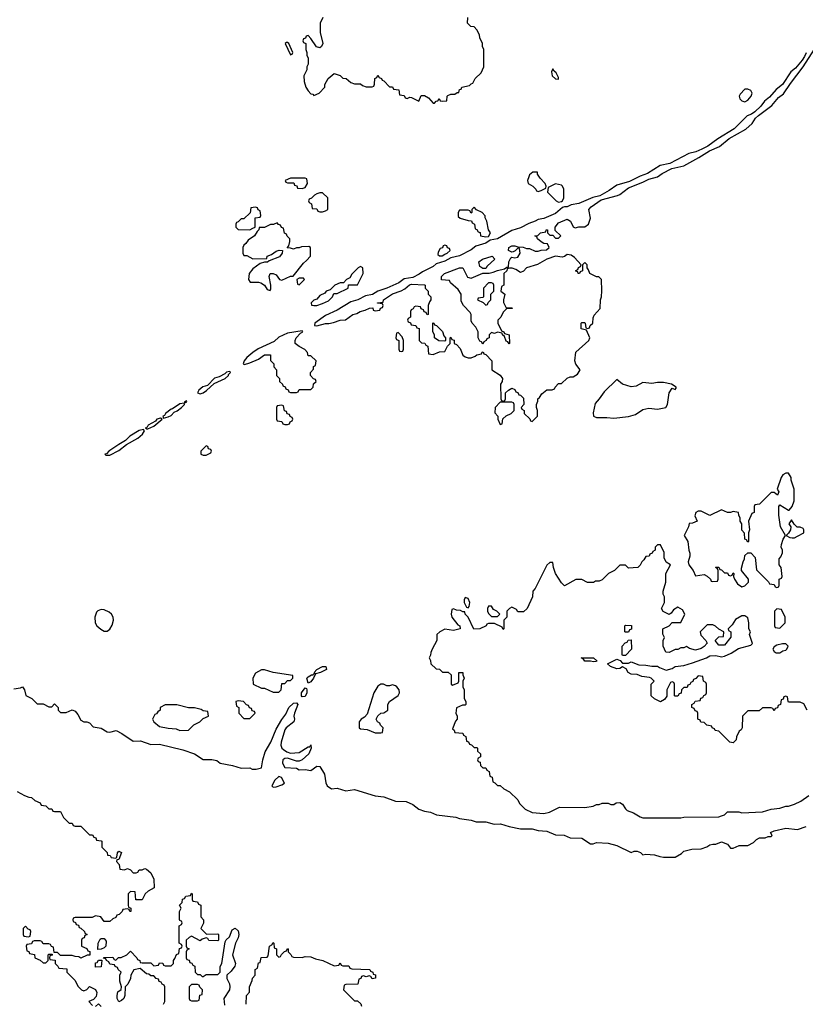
# Model space of a CAD drawing. Header units: inches. Extents: x 2735672 to 2903319, y 894031 to 1029782.
# Tile 68 of 167: x 2800430 to 2805825, y 1002210 to 1008975. Entities that reach past the tile are written whole.
import ezdxf

# ---------------------------------------------------------------- set-up
doc = ezdxf.new("R2010")
doc.units = ezdxf.units.IN
doc.header["$MEASUREMENT"] = 0
doc.layers.add('C8000', color=7, linetype='Continuous')

msp = doc.modelspace()

# ---------------------------------------------------------------- linework, layer by layer
at = {"layer": 'C8000', "color": 4}
for points, elevation in [([(2802512, 1008990), (2802494, 1008950), (2802494, 1008886), (2802511, 1008811), (2802502, 1008790), (2802490, 1008782), (2802468.9, 1008788.9), (2802430, 1008846), (2802410, 1008866), (2802398, 1008862), (2802392.7, 1008847.3), (2802378, 1008842), (2802374, 1008830), (2802378, 1008818), (2802394, 1008810), (2802394, 1008770), (2802402, 1008750), (2802402, 1008730), (2802412, 1008710), (2802411.3, 1008670), (2802402, 1008650), (2802402, 1008630), (2802382, 1008590), (2802382.8, 1008550), (2802394.8, 1008510), (2802410, 1008484.7), (2802430, 1008464.7), (2802442, 1008462), (2802450, 1008454), (2802486, 1008470), (2802526, 1008510), (2802526, 1008530), (2802548, 1008570), (2802590, 1008604.7), (2802631, 1008591), (2802650, 1008572), (2802671.6, 1008571.6), (2802703.6, 1008543.6), (2802730, 1008534), (2802770, 1008534), (2802783.6, 1008523.6), (2802810, 1008514), (2802850, 1008514), (2802862, 1008518), (2802867.3, 1008532.7), (2802868.4, 1008571.6), (2802882, 1008578), (2802890, 1008594), (2802898, 1008578), (2802914, 1008570), (2802918, 1008558), (2802930, 1008554), (2802970, 1008514), (2802990, 1008514), (2802998, 1008498), (2803032.7, 1008492.7), (2803038, 1008458), (2803070, 1008454), (2803078, 1008438), (2803090, 1008434), (2803110, 1008442), (2803119.6, 1008439.6), (2803170, 1008414), (2803187.3, 1008452.7), (2803210, 1008454), (2803236.9, 1008436.9), (2803270, 1008402), (2803278, 1008402), (2803290, 1008414), (2803302, 1008418), (2803310, 1008434), (2803318, 1008418), (2803330, 1008414), (2803362, 1008418), (2803366, 1008450), (2803370, 1008454), (2803390, 1008462), (2803418, 1008462), (2803434, 1008474), (2803446, 1008474), (2803450, 1008494), (2803462, 1008498), (2803466, 1008510), (2803518, 1008522), (2803530, 1008534), (2803542, 1008538), (2803558, 1008570), (2803598, 1008610), (2803618, 1008650), (2803618, 1008770), (2803608, 1008790), (2803608, 1008810), (2803588.9, 1008848.9), (2803588, 1008870), (2803570, 1008906), (2803550, 1008926), (2803528.4, 1008928.4), (2803506, 1008950), (2803508, 1008990)], 16), ([(2805830, 1008746.6), (2805819.4, 1008720.6), (2805803.2, 1008696.8), (2805758.4, 1008641.6), (2805724.6, 1008615.4), (2805668.5, 1008530), (2805624.6, 1008495.4), (2805578.8, 1008441.2), (2805544.5, 1008415.6), (2805519.1, 1008380.9), (2805479.1, 1008340.9), (2805455.1, 1008324.9), (2805426.2, 1008313.8), (2805335.5, 1008224.5), (2805223.2, 1008156.8), (2805154.9, 1008105.1), (2805114.9, 1008085.1), (2805072.5, 1008067.5), (2805025.3, 1008054.7), (2804893.5, 1007986.5), (2804827.1, 1007972.9), (2804741.4, 1007918.6), (2804690, 1007899.7), (2804618.2, 1007861.8), (2804530, 1007838.4), (2804478.7, 1007801.3), (2804414.6, 1007765.4), (2804365.8, 1007754.1), (2804270, 1007711.6), (2804218, 1007702), (2804190, 1007689.4), (2804170, 1007689.3), (2804156.3, 1007683.7), (2804110, 1007642.9), (2804030.3, 1007609.7), (2803990, 1007602), (2803970, 1007589.4), (2803925.2, 1007574.8), (2803870, 1007545.1), (2803810, 1007526.6), (2803710.3, 1007469.7), (2803659.8, 1007460.2), (2803630, 1007439.5), (2803562.4, 1007417.6), (2803530, 1007394.5), (2803450, 1007352), (2803390, 1007339.3), (2803350, 1007316), (2803290, 1007297.2), (2803270, 1007279.3), (2803196.7, 1007243.3), (2803174, 1007226), (2803130, 1007203.7), (2803070, 1007194), (2803033.8, 1007166.2), (2802950.5, 1007129.5), (2802890, 1007109.3), (2802853, 1007087), (2802803.5, 1007076.5), (2802751.3, 1007050), (2802704.1, 1007035.9), (2802610, 1006979.3), (2802530, 1006942.7), (2802456, 1006890), (2802454, 1006874), (2802471.3, 1006871.3), (2802530, 1006887.3), (2802552.9, 1006887.1), (2802585.6, 1006894.4), (2802630, 1006911.3), (2802667.3, 1006912.7), (2802718, 1006950), (2802744.7, 1006955.3), (2802768, 1006970), (2802802, 1006978), (2802832.7, 1006992.7), (2802854, 1006994), (2802858, 1006978), (2802870, 1006974), (2802902, 1006978), (2802907.3, 1006992.7), (2802922, 1006998), (2802926, 1007010), (2802922, 1007022), (2802886, 1007026), (2802886, 1007030), (2802926, 1007034), (2802928, 1007050), (2802989.5, 1007090.5), (2803050, 1007110.8), (2803075.1, 1007124.9), (2803107, 1007153), (2803121.5, 1007158.5), (2803210, 1007154), (2803214, 1007150), (2803214, 1007130), (2803234, 1007110), (2803234, 1007090), (2803254, 1007070), (2803254, 1007050), (2803243.6, 1007036.4), (2803234, 1007010), (2803234, 1006950), (2803227.3, 1006947.3), (2803222, 1006962), (2803207.3, 1006967.3), (2803202, 1006982), (2803187.3, 1006987.3), (2803182, 1007002), (2803150, 1007006), (2803138, 1007002), (2803132.7, 1006987.3), (2803118, 1006982), (2803114, 1006970), (2803114, 1006930), (2803098, 1006922), (2803094, 1006910), (2803098, 1006898), (2803112.7, 1006892.7), (2803118, 1006878), (2803150, 1006874), (2803158, 1006858), (2803172.7, 1006852.7), (2803174, 1006770), (2803190, 1006754), (2803212.7, 1006752.7), (2803218, 1006738), (2803232.7, 1006732.7), (2803238, 1006678), (2803270, 1006674), (2803312.7, 1006692.7), (2803350, 1006694), (2803367.3, 1006732.7), (2803386, 1006750), (2803386, 1006790), (2803390, 1006794), (2803398, 1006778), (2803412.7, 1006772.7), (2803414, 1006750), (2803430, 1006742), (2803455.3, 1006715.3), (2803472, 1006670), (2803490, 1006658), (2803510, 1006651.3), (2803530, 1006651.3), (2803558, 1006662), (2803570, 1006672), (2803602, 1006678), (2803606, 1006690), (2803612.7, 1006692.7), (2803618, 1006678), (2803630, 1006674), (2803672, 1006630), (2803672, 1006570), (2803730, 1006531.3), (2803744.7, 1006510), (2803742, 1006490), (2803732, 1006470), (2803734, 1006370), (2803738, 1006358), (2803750, 1006354), (2803762, 1006358), (2803766, 1006370), (2803766, 1006410), (2803786, 1006430), (2803810, 1006442), (2803830, 1006434), (2803838, 1006418), (2803850, 1006414), (2803858, 1006398), (2803870, 1006394), (2803890, 1006374), (2803892, 1006330), (2803874, 1006310), (2803878, 1006298), (2803894, 1006290), (2803894, 1006270), (2803932.7, 1006232.7), (2803938, 1006218), (2803950, 1006214), (2803986, 1006250), (2803986, 1006290), (2803978, 1006310), (2803978, 1006330), (2803987.3, 1006352.7), (2803988, 1006370), (2804000.4, 1006379.6), (2804016.4, 1006403.6), (2804050, 1006432), (2804087.3, 1006432.7), (2804102, 1006438), (2804106, 1006450), (2804130, 1006474), (2804150, 1006474), (2804188.4, 1006511.6), (2804210, 1006522), (2804230, 1006522), (2804250, 1006532), (2804260.4, 1006539.6), (2804276.4, 1006563.6), (2804278, 1006570), (2804249, 1006609), (2804242, 1006630), (2804248, 1006690), (2804338, 1006770), (2804346, 1006790), (2804322, 1006842), (2804286, 1006850), (2804286, 1006890), (2804290, 1006894), (2804310, 1006894), (2804314, 1006890), (2804318, 1006858), (2804330, 1006854), (2804342, 1006858), (2804347.3, 1006872.7), (2804366, 1006890), (2804367.3, 1006927.3), (2804374.6, 1006945.4), (2804415.3, 1006990), (2804418, 1007050), (2804426, 1007070), (2804428.4, 1007111.6), (2804426, 1007190), (2804407.3, 1007207.3), (2804390, 1007208), (2804346, 1007230), (2804336.4, 1007256.4), (2804326, 1007270), (2804326, 1007290), (2804310, 1007306), (2804294, 1007290), (2804294, 1007250), (2804278, 1007242), (2804274, 1007230), (2804266, 1007230), (2804262, 1007242), (2804250, 1007246), (2804248.4, 1007251.6), (2804262, 1007258), (2804267.3, 1007272.7), (2804282, 1007278), (2804286, 1007290), (2804240.4, 1007340.4), (2804216.4, 1007356.4), (2804190, 1007362), (2804171.3, 1007348.7), (2804156, 1007344), (2804110, 1007349), (2804050.9, 1007329.1), (2803986.4, 1007293.6), (2803911.1, 1007268.9), (2803890, 1007246), (2803870, 1007238), (2803838, 1007258), (2803812.7, 1007267.3), (2803792.7, 1007267.3), (2803778, 1007262), (2803774, 1007250), (2803754, 1007230), (2803754, 1007150), (2803738, 1007142), (2803734, 1007110), (2803762, 1007090), (2803751.3, 1007050), (2803751.6, 1007031.6), (2803770, 1006994), (2803810, 1006994), (2803814, 1006990), (2803772.7, 1006987.3), (2803750, 1006966), (2803734, 1006930), (2803714, 1006910), (2803714, 1006890), (2803738, 1006838), (2803754, 1006830), (2803758, 1006818), (2803792, 1006810), (2803794, 1006750), (2803790, 1006748), (2803782, 1006762), (2803770, 1006766), (2803758, 1006798), (2803746, 1006810), (2803742, 1006822), (2803710, 1006828), (2803690, 1006818), (2803670, 1006826), (2803654, 1006810), (2803654, 1006790), (2803638, 1006782), (2803634, 1006770), (2803618, 1006762), (2803610, 1006746), (2803602, 1006762), (2803590, 1006766), (2803578, 1006790), (2803578, 1006830), (2803563.1, 1006863.1), (2803538, 1006890), (2803530, 1006906), (2803529.2, 1006949.2), (2803524, 1006964), (2803478, 1007010), (2803460.4, 1007040.4), (2803462, 1007090), (2803440.2, 1007120.2), (2803387.3, 1007167.3), (2803382, 1007182), (2803327.3, 1007187.3), (2803326, 1007210), (2803348, 1007230), (2803450, 1007270.8), (2803472, 1007270), (2803505.4, 1007205.4), (2803530, 1007198), (2803610, 1007234), (2803654, 1007234), (2803680.4, 1007239.6), (2803710, 1007252), (2803758, 1007262), (2803774, 1007274), (2803786, 1007274), (2803788, 1007310), (2803802, 1007338), (2803810, 1007342), (2803830, 1007338), (2803850, 1007342), (2803866, 1007370), (2803862, 1007402), (2803850, 1007406), (2803832.7, 1007387.3), (2803819.6, 1007380.4), (2803810, 1007378), (2803790, 1007386), (2803786, 1007390), (2803788, 1007410), (2803810, 1007422), (2803830, 1007422), (2803850, 1007414), (2803887.3, 1007412.7), (2803910, 1007402), (2803930, 1007402), (2803970, 1007384.7), (2803990, 1007384.7), (2804010, 1007392), (2804047.3, 1007392.7), (2804066, 1007410), (2804055.3, 1007435.3), (2804030, 1007438), (2804010, 1007448), (2803986, 1007470), (2803982, 1007482), (2803968, 1007490), (2803988, 1007492), (2804006, 1007510), (2804042, 1007518), (2804046, 1007530), (2804051.1, 1007531.1), (2804054, 1007530), (2804054, 1007510), (2804070, 1007494), (2804090, 1007494), (2804110, 1007474), (2804130, 1007474), (2804146, 1007490), (2804107.3, 1007527.3), (2804106, 1007550), (2804130, 1007578.8), (2804190, 1007604.7), (2804212, 1007590), (2804231.6, 1007551.6), (2804244.7, 1007544.7), (2804270, 1007551.3), (2804310, 1007551.3), (2804335.3, 1007570), (2804349, 1007610), (2804339, 1007670), (2804355.3, 1007690), (2804423.6, 1007736.4), (2804534, 1007766), (2804550, 1007773), (2804610, 1007818.4), (2804710, 1007857.6), (2804750, 1007879.5), (2804810, 1007894), (2804842.7, 1007917.3), (2804908.4, 1007951.6), (2804990, 1007970.3), (2805093.3, 1008026.7), (2805166.2, 1008073.8), (2805235.8, 1008104.2), (2805301.1, 1008158.9), (2805416.6, 1008223.4), (2805458.7, 1008261.3), (2805483, 1008297), (2805503.1, 1008316.9), (2805594, 1008386), (2805640.9, 1008439.1), (2805674.3, 1008465.7), (2805722.8, 1008537.2), (2805810, 1008650.6), (2805950, 1008868)], 16), ([(2805838, 1004230), (2805814.6, 1004274.6), (2805790, 1004286), (2805710, 1004286), (2805706, 1004290), (2805702, 1004322), (2805690, 1004326), (2805678, 1004322), (2805672.7, 1004307.3), (2805658, 1004302), (2805654, 1004270), (2805638, 1004262), (2805632.7, 1004247.3), (2805618, 1004242), (2805610, 1004226), (2805602, 1004242), (2805590, 1004246), (2805530, 1004246), (2805507.3, 1004227.3), (2805430, 1004226), (2805394, 1004190), (2805392, 1004110), (2805383.6, 1004096.4), (2805370, 1004086), (2805352.7, 1004047.3), (2805350, 1004026), (2805330, 1004006), (2805306, 1004010), (2805230, 1004086), (2805206, 1004090), (2805202, 1004102), (2805186, 1004110), (2805182, 1004122), (2805148.4, 1004128.4), (2805130, 1004146), (2805107.3, 1004147.3), (2805102, 1004162), (2805086, 1004170), (2805086, 1004210), (2805082, 1004222), (2805067.3, 1004227.3), (2805062, 1004242), (2805046, 1004250), (2805046, 1004270), (2805062, 1004278), (2805067.3, 1004292.7), (2805102, 1004298), (2805107.3, 1004312.7), (2805122, 1004318), (2805127.3, 1004332.7), (2805142, 1004338), (2805146, 1004350), (2805146, 1004410), (2805142, 1004422), (2805126, 1004430), (2805122, 1004462), (2805090, 1004466), (2805072.7, 1004447.3), (2805058, 1004442), (2805052.7, 1004427.3), (2805038, 1004422), (2805032.7, 1004407.3), (2805018, 1004402), (2805012.7, 1004387.3), (2804990, 1004386), (2804974, 1004370), (2804972.7, 1004347.3), (2804958, 1004342), (2804950, 1004326), (2804930, 1004326), (2804926, 1004330), (2804926, 1004410), (2804922, 1004422), (2804910, 1004426), (2804898, 1004422), (2804874, 1004370), (2804872.7, 1004327.3), (2804856.9, 1004303.1), (2804830, 1004288), (2804790, 1004308), (2804766, 1004330), (2804766, 1004410), (2804786, 1004430), (2804766, 1004450), (2804755.3, 1004455.3), (2804703.1, 1004463.1), (2804670, 1004475.3), (2804630, 1004479), (2804608, 1004490), (2804594, 1004514), (2804570, 1004528), (2804550, 1004518), (2804530, 1004515.3), (2804486, 1004530), (2804466, 1004550), (2804530, 1004582), (2804552.7, 1004572.7), (2804570, 1004554), (2804610, 1004554), (2804630, 1004562), (2804682, 1004542), (2804730, 1004541), (2804770, 1004532), (2804810, 1004534), (2804823.6, 1004523.6), (2804870, 1004504.7), (2804910, 1004518), (2804930, 1004531.3), (2804990, 1004538), (2805050, 1004556), (2805146, 1004590), (2805170, 1004604.7), (2805210, 1004606), (2805250, 1004598), (2805270, 1004601), (2805316.5, 1004623.5), (2805365.6, 1004654.4), (2805450, 1004678), (2805462, 1004690), (2805442, 1004750), (2805448, 1004770), (2805438, 1004790), (2805438, 1004830), (2805430, 1004866), (2805410, 1004878), (2805390, 1004878), (2805345.4, 1004854.6), (2805323.6, 1004816.4), (2805294, 1004790), (2805298, 1004778), (2805314, 1004770), (2805312.7, 1004732.7), (2805270, 1004678), (2805230, 1004678), (2805206, 1004710), (2805230, 1004734), (2805262, 1004738), (2805266, 1004770), (2805230, 1004788), (2805208.9, 1004808.9), (2805190, 1004818), (2805150, 1004818), (2805102, 1004770), (2805106.4, 1004746.4), (2805142, 1004710), (2805151.6, 1004691.6), (2805130.9, 1004669.1), (2805110, 1004655.3), (2805070, 1004642), (2805030, 1004655.3), (2805010, 1004668), (2804990, 1004658), (2804970, 1004658), (2804950, 1004648.7), (2804930, 1004648), (2804890, 1004628), (2804866, 1004630), (2804848, 1004670), (2804848, 1004710), (2804858, 1004730), (2804847.3, 1004752.7), (2804846, 1004790), (2804888.9, 1004811.1), (2804910, 1004832), (2804970, 1004834), (2804998, 1004890), (2804980.4, 1004920.4), (2804950, 1004938), (2804919.6, 1004920.4), (2804903.6, 1004896.4), (2804890, 1004888.7), (2804848.9, 1004908.9), (2804838, 1004930), (2804858, 1004970), (2804858, 1005010), (2804848.9, 1005028.9), (2804848.9, 1005048.9), (2804868, 1005110), (2804868, 1005170), (2804898, 1005230), (2804868.4, 1005248.4), (2804856.4, 1005276.4), (2804854.6, 1005314.6), (2804830, 1005366), (2804810, 1005366), (2804794, 1005350), (2804794, 1005330), (2804778, 1005322), (2804774, 1005310), (2804758, 1005302), (2804751.6, 1005288.4), (2804730, 1005286), (2804716.9, 1005263.1), (2804702, 1005250), (2804690, 1005226), (2804674, 1005210), (2804610, 1005206), (2804590, 1005226), (2804550, 1005226), (2804514, 1005190), (2804474, 1005170), (2804430, 1005126), (2804410, 1005118), (2804383.6, 1005116.4), (2804370, 1005108), (2804330, 1005108), (2804290, 1005128), (2804250, 1005128), (2804170, 1005086), (2804150, 1005106), (2804108.7, 1005170), (2804095.3, 1005210), (2804090, 1005246), (2804070, 1005246), (2804050, 1005226), (2803970, 1005066), (2803952.7, 1005047.3), (2803952, 1005010), (2803914, 1004930), (2803890, 1004906), (2803850, 1004906), (2803842, 1004922), (2803810, 1004938), (2803794, 1004930), (2803774, 1004910), (2803774, 1004870), (2803754, 1004850), (2803754, 1004790), (2803750, 1004786), (2803742, 1004802), (2803690, 1004826), (2803650, 1004826), (2803638, 1004822), (2803634, 1004810), (2803590, 1004788.7), (2803548.4, 1004788.4), (2803508.9, 1004868.9), (2803488, 1004890), (2803486, 1004906), (2803474, 1004906), (2803456.4, 1004916.4), (2803430, 1004918), (2803410, 1004926), (2803398, 1004922), (2803392, 1004890), (2803398, 1004870), (2803438, 1004818), (2803452, 1004810), (2803454, 1004790), (2803410, 1004779), (2803350, 1004788), (2803314, 1004770), (2803294, 1004750), (2803294, 1004710), (2803262, 1004650), (2803252.7, 1004627.3), (2803251.6, 1004608.4), (2803242, 1004590), (2803251.6, 1004571.6), (2803254, 1004550), (2803290, 1004514), (2803311.6, 1004511.6), (2803332.7, 1004492.7), (2803371.6, 1004491.6), (2803392.7, 1004472.7), (2803394, 1004410), (2803402, 1004402), (2803442, 1004418), (2803446, 1004430), (2803446, 1004490), (2803472, 1004490), (2803472.7, 1004472.7), (2803482, 1004450), (2803474, 1004430), (2803474, 1004390), (2803482, 1004370), (2803482, 1004310), (2803494, 1004290), (2803494, 1004270), (2803490, 1004266), (2803470, 1004266), (2803430, 1004246), (2803424.7, 1004210), (2803434, 1004190), (2803434, 1004170), (2803423.6, 1004156.4), (2803402, 1004102), (2803412.7, 1004092.7), (2803418, 1004078), (2803472.7, 1004072.7), (2803478, 1004058), (2803494, 1004050), (2803498, 1004018), (2803512.7, 1004012.7), (2803518, 1003998), (2803532.7, 1003992.7), (2803550, 1003974), (2803570, 1003974), (2803574, 1003970), (2803574, 1003950), (2803594, 1003930), (2803594, 1003910), (2803578, 1003902), (2803574, 1003890), (2803578, 1003878), (2803592.7, 1003872.7), (2803594, 1003850), (2803610, 1003834), (2803630, 1003834), (2803638, 1003818), (2803654, 1003810), (2803658, 1003778), (2803674, 1003770), (2803678, 1003738), (2803692.7, 1003732.7), (2803710, 1003714), (2803730, 1003714), (2803754, 1003690), (2803794, 1003670), (2803850, 1003614), (2803862, 1003590), (2803902, 1003550), (2803950, 1003526.8), (2804030, 1003521), (2804068.9, 1003531.1), (2804136.4, 1003563.6), (2804310, 1003562), (2804368.4, 1003571.6), (2804390, 1003582), (2804410, 1003582), (2804430, 1003592), (2804470, 1003592), (2804490, 1003582), (2804510, 1003582), (2804525.2, 1003594.8), (2804550, 1003596), (2804570, 1003586), (2804590, 1003552), (2804602, 1003542), (2804645.4, 1003525.4), (2804690, 1003498), (2804710, 1003491.3), (2804970, 1003491.3), (2804990, 1003496), (2805230, 1003498), (2805250, 1003504.7), (2805268.9, 1003511.1), (2805290, 1003532), (2805368.4, 1003531.6), (2805390, 1003524.7), (2805530, 1003531.3), (2805590, 1003551.3), (2805650, 1003558), (2805690, 1003571.3), (2805708.4, 1003571.6), (2805750, 1003584.7), (2805793.6, 1003606.4), (2805850, 1003644.7)], 16), ([(2800390, 1004378), (2800435.3, 1004384.7), (2800450, 1004391.3), (2800462, 1004370), (2800471.6, 1004331.6), (2800514, 1004310), (2800550, 1004274), (2800590, 1004274), (2800630, 1004254), (2800650, 1004254), (2800670, 1004274), (2800694, 1004250), (2800694, 1004230), (2800710, 1004214), (2800750, 1004214), (2800790, 1004232), (2800810, 1004224.7), (2800830, 1004202), (2800850, 1004162), (2800870, 1004151.3), (2800891.3, 1004151.3), (2800910, 1004144.7), (2800935.3, 1004115.3), (2800990, 1004106.8), (2801030, 1004082.8), (2801050, 1004078.8), (2801092, 1004090), (2801131.3, 1004070), (2801210, 1004018.8), (2801259.1, 1004019.1), (2801330, 1003994), (2801390, 1003996.3), (2801550, 1003959.3), (2801631.3, 1003930), (2801690, 1003891.3), (2801750, 1003891.3), (2801784.7, 1003884.7), (2801807.5, 1003867.5), (2801890.9, 1003850.9), (2801950, 1003831.3), (2802010, 1003834), (2802026.4, 1003826.4), (2802054, 1003826), (2802090, 1003834), (2802098.7, 1003890), (2802116.2, 1003943.8), (2802155.6, 1004010), (2802190, 1004100.7), (2802230, 1004167.7), (2802257.5, 1004202.5), (2802278.4, 1004250), (2802310, 1004279.3), (2802330, 1004281), (2802338.8, 1004270), (2802316, 1004210), (2802312, 1004190), (2802318, 1004170), (2802311.6, 1004151.6), (2802258.8, 1004110), (2802250, 1004095.3), (2802224.4, 1004010), (2802223.8, 1003990), (2802230.6, 1003970), (2802240.6, 1003960.6), (2802263.8, 1003943.8), (2802290, 1003935.5), (2802350, 1003939.1), (2802410, 1003978.8), (2802422, 1003978), (2802430, 1003992), (2802430.8, 1003970), (2802414.8, 1003930), (2802370, 1003889), (2802350, 1003881.2), (2802330, 1003881.2), (2802270, 1003901.2), (2802250, 1003899.3), (2802236, 1003890), (2802234, 1003870), (2802238.5, 1003858.5), (2802250, 1003838), (2802330, 1003831.3), (2802350, 1003822), (2802390, 1003822.8), (2802430, 1003816), (2802470, 1003846), (2802490, 1003844.7), (2802522.8, 1003790), (2802531.6, 1003731.6), (2802542, 1003710), (2802570, 1003691.3), (2802610, 1003696), (2802670, 1003676), (2802730, 1003684.7), (2802870, 1003642.8), (2802930, 1003634.8), (2803010, 1003606), (2803083.6, 1003603.6), (2803130, 1003582), (2803170, 1003551.3), (2803210, 1003538), (2803251.1, 1003531.1), (2803291.6, 1003511.6), (2803424, 1003496), (2803450, 1003486), (2803530, 1003474.8), (2803564.5, 1003464.5), (2803630, 1003462.8), (2803687.5, 1003447.5), (2803730.6, 1003450.6), (2803790, 1003430.8), (2803870, 1003414.8), (2803950, 1003416.3), (2803990, 1003404), (2804050, 1003399.1), (2804110, 1003374.8), (2804169, 1003371), (2804210, 1003354.8), (2804290.5, 1003350.5), (2804350, 1003312), (2804367.3, 1003312.7), (2804390, 1003322), (2804470, 1003318), (2804530, 1003302), (2804630, 1003252), (2804650, 1003261), (2804670, 1003261), (2804694, 1003254), (2804710, 1003238), (2804730, 1003242), (2804790, 1003238), (2804825.4, 1003225.4), (2804850, 1003222), (2804930, 1003222), (2804973.6, 1003246.4), (2804990, 1003262), (2805044.7, 1003275.3), (2805110, 1003278), (2805148.9, 1003291.1), (2805170, 1003304.7), (2805190, 1003311.3), (2805210, 1003311.3), (2805250, 1003326), (2805290.6, 1003310.6), (2805310, 1003282), (2805330, 1003282), (2805370, 1003302), (2805430, 1003302), (2805470, 1003322), (2805490, 1003342), (2805510, 1003354), (2805550, 1003354), (2805570, 1003362), (2805590, 1003362), (2805598, 1003370), (2805586, 1003390), (2805610, 1003402), (2805690, 1003421), (2805770, 1003411.3), (2805830, 1003431.3)], 12), ([(2800411.6, 1003671.6), (2800463.6, 1003643.6), (2800492.7, 1003632.7), (2800511.6, 1003631.6), (2800534, 1003610), (2800570, 1003594), (2800578, 1003578), (2800610, 1003574), (2800630, 1003554), (2800650, 1003554), (2800658, 1003538), (2800670, 1003534), (2800710, 1003534), (2800730, 1003494), (2800770, 1003454), (2800790, 1003454), (2800798, 1003438), (2800810, 1003434), (2800850, 1003434), (2800910, 1003374), (2800930, 1003374), (2800938, 1003358), (2800952.7, 1003352.7), (2800958, 1003338), (2800990, 1003334), (2800994, 1003330), (2800994, 1003290), (2801030, 1003254), (2801034, 1003234), (2801051.6, 1003231.6), (2801058, 1003218), (2801090, 1003214), (2801098, 1003222), (2801102, 1003250), (2801110, 1003262), (2801130, 1003252), (2801110, 1003206), (2801098, 1003202), (2801094, 1003190), (2801112, 1003170), (2801118, 1003138), (2801150, 1003134), (2801170, 1003142), (2801190, 1003134), (2801210, 1003114), (2801230, 1003114), (2801242, 1003118), (2801250, 1003134), (2801270, 1003134), (2801290, 1003142), (2801299.6, 1003139.6), (2801330, 1003114), (2801352, 1003070), (2801354, 1003010), (2801311.6, 1002988.4), (2801291.6, 1002968.4), (2801270, 1002928), (2801227.3, 1002927.3), (2801222, 1002982), (2801190, 1002986), (2801174, 1002970), (2801174, 1002890), (2801178, 1002878), (2801194, 1002870), (2801192.7, 1002847.3), (2801187.3, 1002847.3), (2801182, 1002862), (2801170, 1002866), (2801138, 1002862), (2801132.7, 1002847.3), (2801112.7, 1002827.3), (2801098, 1002822), (2801090, 1002806), (2801070, 1002798), (2801050, 1002778), (2801010, 1002778), (2800986, 1002810), (2800950, 1002818), (2800927.3, 1002807.3), (2800810, 1002806), (2800798, 1002802), (2800794, 1002790), (2800798, 1002778), (2800812.7, 1002772.7), (2800818, 1002758), (2800832.7, 1002752.7), (2800838, 1002738), (2800850, 1002734), (2800874, 1002710), (2800878, 1002698), (2800894, 1002690), (2800878, 1002682), (2800872.7, 1002667.3), (2800858, 1002662), (2800854, 1002650), (2800854, 1002610), (2800890, 1002594), (2800898, 1002578), (2800912.7, 1002572.7), (2800911.6, 1002548.4), (2800892.7, 1002547.3), (2800850, 1002528), (2800836.4, 1002536.4), (2800810, 1002538), (2800790, 1002546), (2800710, 1002546), (2800690, 1002566), (2800666, 1002566), (2800662, 1002602), (2800647.3, 1002607.3), (2800642, 1002622), (2800630, 1002626), (2800590, 1002626), (2800582, 1002642), (2800570, 1002646), (2800530, 1002646), (2800518, 1002642), (2800510, 1002626), (2800478, 1002622), (2800474, 1002610), (2800478, 1002578), (2800492.7, 1002572.7), (2800498, 1002558), (2800532.7, 1002552.7), (2800534, 1002530), (2800570, 1002514), (2800590, 1002494), (2800610, 1002494), (2800626, 1002510), (2800626, 1002550), (2800630, 1002554), (2800654, 1002554), (2800652.7, 1002547.3), (2800638, 1002542), (2800634, 1002530), (2800638, 1002518), (2800672.7, 1002512.7), (2800674, 1002490), (2800692.7, 1002472.7), (2800698, 1002458), (2800752.7, 1002452.7), (2800754, 1002430), (2800810, 1002374), (2800830, 1002334), (2800854, 1002310), (2800870, 1002302), (2800890, 1002312), (2800910, 1002332), (2800950, 1002312), (2800958.8, 1002290), (2800955.3, 1002264.7), (2800936, 1002244), (2800904.7, 1002230), (2800930, 1002202)], 8), ([(2801418, 1002210), (2801426, 1002230), (2801426, 1002330), (2801422, 1002342), (2801407.3, 1002347.3), (2801402, 1002362), (2801387.3, 1002367.3), (2801382, 1002382), (2801367.3, 1002387.3), (2801350, 1002406), (2801330, 1002406), (2801316.4, 1002416.4), (2801300.4, 1002420.4), (2801256.4, 1002456.4), (2801212.7, 1002447.3), (2801192, 1002410), (2801191.6, 1002388.4), (2801171.6, 1002348.4), (2801154, 1002330), (2801151.1, 1002271.1), (2801144.7, 1002250), (2801130, 1002235.3), (2801110, 1002226), (2801099, 1002250), (2801099, 1002270), (2801104, 1002296), (2801127.3, 1002312.7), (2801128, 1002330), (2801118, 1002370), (2801118, 1002410), (2801126, 1002430), (2801106, 1002450), (2801102, 1002462), (2801086, 1002470), (2801082, 1002482), (2801050, 1002486), (2801042, 1002502), (2801026, 1002510), (2801022, 1002522), (2801006, 1002526), (2801007.3, 1002532.7), (2801070, 1002534), (2801078, 1002518), (2801090, 1002514), (2801108.4, 1002531.6), (2801127.3, 1002532.7), (2801166, 1002550), (2801190, 1002574), (2801234, 1002530), (2801238, 1002518), (2801254, 1002510), (2801258, 1002498), (2801270, 1002494), (2801330, 1002494), (2801350, 1002474), (2801382, 1002478), (2801390, 1002494), (2801412.7, 1002492.7), (2801418, 1002478), (2801430, 1002474), (2801470, 1002474), (2801486, 1002490), (2801486, 1002510), (2801496.4, 1002523.6), (2801507.3, 1002552.7), (2801522, 1002558), (2801527.3, 1002592.7), (2801542, 1002598), (2801546, 1002610), (2801542, 1002622), (2801526, 1002630), (2801526, 1002750), (2801542, 1002758), (2801546, 1002770), (2801542, 1002782), (2801530, 1002786), (2801527.3, 1002792.7), (2801527.3, 1002847.3), (2801538, 1002870), (2801528, 1002892), (2801546, 1002910), (2801547.3, 1002932.7), (2801562, 1002938), (2801570, 1002954), (2801602, 1002958), (2801610, 1002974), (2801614, 1002970), (2801614, 1002930), (2801618, 1002918), (2801650, 1002914), (2801658, 1002898), (2801674, 1002890), (2801674, 1002810), (2801692, 1002790), (2801691.6, 1002768.4), (2801674, 1002730), (2801712.7, 1002692.7), (2801790, 1002694), (2801794, 1002690), (2801794, 1002650), (2801790, 1002646), (2801728.4, 1002648.4), (2801722, 1002662), (2801710, 1002666), (2801683.6, 1002656.4), (2801670, 1002646), (2801610, 1002678), (2801594, 1002670), (2801574, 1002650), (2801574, 1002610), (2801578, 1002598), (2801594, 1002590), (2801578, 1002582), (2801574, 1002570), (2801574, 1002530), (2801578, 1002518), (2801592.7, 1002512.7), (2801598, 1002498), (2801612.7, 1002492.7), (2801618, 1002478), (2801632.7, 1002472.7), (2801634, 1002430), (2801650, 1002414), (2801670, 1002414), (2801682, 1002402), (2801690, 1002402), (2801710, 1002414), (2801790, 1002414), (2801806, 1002430), (2801806, 1002470), (2801818, 1002490), (2801840.4, 1002639.6), (2801847.3, 1002652.7), (2801870, 1002674), (2801890, 1002722), (2801910, 1002732), (2801930, 1002714), (2801934.8, 1002690), (2801930, 1002666), (2801911.3, 1002630), (2801891, 1002550), (2801911, 1002490), (2801907.1, 1002472.9), (2801882, 1002438), (2801852, 1002410), (2801852.7, 1002387.3), (2801870.7, 1002350.7), (2801874, 1002330), (2801870.5, 1002309.5), (2801831.3, 1002250), (2801835.3, 1002204.7)], 8), ([(2801986, 1002210), (2801988, 1002270), (2802007.3, 1002292.7), (2802008.9, 1002331.1), (2802027.3, 1002372.7), (2802028, 1002390), (2802046, 1002410), (2802048, 1002450), (2802062, 1002458), (2802070, 1002494), (2802082, 1002498), (2802087.3, 1002532.7), (2802130, 1002534), (2802136.4, 1002543.6), (2802146, 1002610), (2802162, 1002618), (2802170, 1002634), (2802174, 1002630), (2802178, 1002598), (2802194, 1002590), (2802194, 1002550), (2802210, 1002534), (2802222, 1002538), (2802227.3, 1002552.7), (2802247.3, 1002572.7), (2802262, 1002578), (2802270, 1002594), (2802274, 1002590), (2802274, 1002570), (2802292.7, 1002552.7), (2802298, 1002538), (2802310, 1002534), (2802370, 1002532), (2802390, 1002538), (2802430, 1002536), (2802461.4, 1002521.4), (2802511.1, 1002511.1), (2802590, 1002474), (2802622, 1002478), (2802630, 1002494), (2802638, 1002478), (2802650, 1002474), (2802690, 1002474), (2802698, 1002458), (2802710, 1002454), (2802834, 1002450), (2802838, 1002438), (2802854, 1002430), (2802858, 1002418), (2802872.7, 1002412.7), (2802874, 1002390), (2802850, 1002386), (2802842, 1002402), (2802830, 1002406), (2802810, 1002398), (2802790, 1002406), (2802778, 1002402), (2802772.7, 1002387.3), (2802758, 1002382), (2802752.7, 1002347.3), (2802670, 1002346), (2802658, 1002342), (2802654, 1002310), (2802730, 1002234), (2802750, 1002234), (2802772.7, 1002212.7), (2802778, 1002198)], 8), ([(2800950, 1002194), (2800970, 1002214), (2800990, 1002194)], 8)]:
    msp.add_lwpolyline(points, dxfattribs=dict(at, elevation=elevation))
for points, elevation in [([(2802270, 1008818), (2802262, 1008818), (2802254, 1008810), (2802290, 1008734), (2802302, 1008738), (2802306, 1008750), (2802278, 1008810)], 16), ([(2804090, 1008638), (2804082.8, 1008617.2), (2804087.3, 1008590), (2804110, 1008567.3), (2804130, 1008566), (2804130, 1008578), (2804114.5, 1008610), (2804100.9, 1008620.9)], 16), ([(2805430, 1008498), (2805410, 1008498), (2805376.9, 1008463.1), (2805371.3, 1008450), (2805376, 1008430), (2805390, 1008416), (2805410, 1008411), (2805430, 1008422.8), (2805452.7, 1008450), (2805459, 1008470), (2805450, 1008488)], 16), ([(2803952.7, 1007927.3), (2803931.6, 1007908.4), (2803925.4, 1007894.6), (2803918, 1007870), (2803922, 1007850), (2803954, 1007830), (2803974, 1007810), (2803978, 1007798), (2803990, 1007794), (2804010, 1007802), (2804042, 1007818), (2804046, 1007830), (2804038, 1007850), (2804004.7, 1007884.7), (2803986, 1007914), (2803986, 1007926)], 16), ([(2802390, 1007886), (2802290, 1007886), (2802254, 1007870), (2802258, 1007858), (2802270, 1007854), (2802312.7, 1007852.7), (2802318, 1007838), (2802332.7, 1007832.7), (2802338, 1007818), (2802370, 1007814), (2802390, 1007822), (2802406, 1007850), (2802402, 1007882)], 16), ([(2804110, 1007848), (2804058, 1007822), (2804054, 1007790), (2804114, 1007730), (2804130, 1007722), (2804150, 1007724.7), (2804158, 1007730), (2804166, 1007750), (2804166, 1007810), (2804158, 1007830), (2804150, 1007838)], 16), ([(2802510, 1007786), (2802490, 1007786), (2802470, 1007778), (2802454, 1007770), (2802432.7, 1007747.3), (2802418, 1007742), (2802414, 1007730), (2802418, 1007718), (2802434, 1007710), (2802438, 1007678), (2802470, 1007674), (2802478, 1007658), (2802490, 1007654), (2802510, 1007654), (2802530, 1007662), (2802546, 1007670), (2802546, 1007750)], 16), ([(2802050, 1007686), (2802018, 1007682), (2802012.7, 1007647.3), (2801970, 1007606), (2801950, 1007606), (2801930, 1007586), (2801918, 1007582), (2801914, 1007570), (2801914, 1007550), (2801930, 1007534), (2802010, 1007532), (2802030, 1007542), (2802046, 1007550), (2802047.3, 1007612.7), (2802082, 1007618), (2802086, 1007630), (2802082, 1007662), (2802067.3, 1007667.3), (2802062, 1007682)], 16), ([(2803550, 1007686), (2803534, 1007670), (2803534, 1007650), (2803530, 1007646), (2803522, 1007662), (2803510, 1007666), (2803450, 1007666), (2803442, 1007650), (2803442, 1007622), (2803454, 1007610), (2803510, 1007594), (2803532.7, 1007592.7), (2803538, 1007578), (2803554, 1007570), (2803558, 1007538), (2803570, 1007534), (2803578, 1007518), (2803591.6, 1007511.6), (2803594, 1007490), (2803630, 1007482.8), (2803650, 1007484.7), (2803662, 1007510), (2803648.7, 1007530), (2803638, 1007590), (2803627.3, 1007612.7), (2803627.3, 1007627.3), (2803606, 1007650), (2803567.3, 1007667.3)], 16), ([(2802198, 1007578), (2802172, 1007568), (2802152.7, 1007567.3), (2802110, 1007548), (2802074, 1007546), (2802072, 1007530), (2802059.6, 1007520.4), (2802042, 1007490), (2801999.6, 1007460.4), (2801983.6, 1007436.4), (2801970, 1007426), (2801962, 1007410), (2801962, 1007370), (2801970, 1007354), (2801990, 1007354), (2802031.6, 1007331.6), (2802126, 1007334), (2802129.1, 1007350.9), (2802158, 1007362), (2802190, 1007384.7), (2802211.6, 1007391.6), (2802234, 1007390), (2802232, 1007370), (2802214, 1007346), (2802142, 1007318), (2802131.1, 1007308.9), (2802110, 1007308.7), (2802081, 1007299), (2802030, 1007262), (2802004.7, 1007230), (2802002, 1007190), (2802012, 1007172), (2802068.9, 1007171.1), (2802086.4, 1007166.4), (2802111.3, 1007151.3), (2802130, 1007122), (2802150, 1007114), (2802155.3, 1007124.7), (2802155.3, 1007150), (2802142, 1007210), (2802150, 1007232), (2802170, 1007232), (2802190, 1007222), (2802214, 1007190), (2802230, 1007184.7), (2802290, 1007212), (2802307.3, 1007212.7), (2802378, 1007302), (2802400.4, 1007319.6), (2802426, 1007350), (2802426, 1007410), (2802416.4, 1007416.4), (2802365.4, 1007414.6), (2802350, 1007408), (2802330, 1007408), (2802310, 1007398), (2802290, 1007406), (2802267.3, 1007407.3), (2802278, 1007422), (2802286, 1007450), (2802286, 1007470), (2802267.3, 1007487.3), (2802262, 1007502), (2802247.3, 1007507.3), (2802242, 1007542), (2802227.3, 1007547.3), (2802222, 1007562), (2802207.3, 1007567.3)], 16), ([(2803350, 1007426), (2803338, 1007422), (2803332.7, 1007407.3), (2803318, 1007402), (2803303.6, 1007376.4), (2803302, 1007362), (2803312.7, 1007352.7), (2803330, 1007352), (2803350, 1007364.7), (2803366, 1007370), (2803386, 1007390), (2803382, 1007402), (2803367.3, 1007407.3), (2803362, 1007422)], 16), ([(2803610, 1007266), (2803590, 1007278), (2803582, 1007310), (2803608, 1007330), (2803674, 1007350), (2803692, 1007330), (2803639.6, 1007280.4), (2803630, 1007266)], 16), ([(2802770, 1007278), (2802754, 1007270), (2802710, 1007226), (2802698, 1007202), (2802674, 1007190), (2802652.7, 1007167.3), (2802630, 1007166), (2802594, 1007150), (2802562, 1007118), (2802534, 1007110), (2802524.7, 1007095.3), (2802490, 1007079), (2802470, 1007055.3), (2802450, 1007048), (2802432, 1007030), (2802434, 1007014), (2802450, 1007012), (2802470, 1007012), (2802510, 1007024.7), (2802550, 1007042), (2802578, 1007070), (2802587.3, 1007092.7), (2802610, 1007094), (2802686, 1007130), (2802687.3, 1007152.7), (2802750, 1007154), (2802788, 1007230), (2802786, 1007270)], 16), ([(2802378, 1007198), (2802350, 1007198), (2802334, 1007190), (2802338, 1007158), (2802350, 1007154), (2802386, 1007190)], 16), ([(2803670, 1007166), (2803650, 1007166), (2803614, 1007130), (2803614, 1007070), (2803610, 1007066), (2803578, 1007062), (2803574, 1007050), (2803612.7, 1007032.7), (2803630, 1007014), (2803642, 1007018), (2803647.3, 1007032.7), (2803666, 1007050), (2803666, 1007090), (2803686, 1007110), (2803686, 1007150), (2803682, 1007162)], 16), ([(2803350, 1006766), (2803308.4, 1006768.4), (2803278, 1006790), (2803278, 1006810), (2803266, 1006830), (2803267.3, 1006892.7), (2803274, 1006890), (2803278, 1006878), (2803292.7, 1006872.7), (2803332.7, 1006832.7), (2803343.6, 1006803.6), (2803354, 1006790), (2803354, 1006770)], 16), ([(2802370, 1006838), (2802270, 1006820.9), (2802210, 1006792.7), (2802176.4, 1006763.6), (2802066.4, 1006713.6), (2802030, 1006689.2), (2801990, 1006654), (2801971.3, 1006630), (2801964.7, 1006610), (2801973.6, 1006606.4), (2802010, 1006616), (2802070, 1006642), (2802110, 1006671), (2802152.7, 1006672.7), (2802152.7, 1006632.7), (2802174, 1006610), (2802174, 1006590), (2802194, 1006570), (2802194, 1006530), (2802214, 1006510), (2802214, 1006490), (2802234, 1006470), (2802238, 1006458), (2802252.7, 1006452.7), (2802258, 1006438), (2802272.7, 1006432.7), (2802278, 1006418), (2802290, 1006414), (2802330, 1006414), (2802342, 1006418), (2802350, 1006434), (2802430, 1006434), (2802446, 1006450), (2802447.3, 1006472.7), (2802466, 1006490), (2802462, 1006502), (2802447.3, 1006507.3), (2802428, 1006530), (2802428, 1006550), (2802447.3, 1006572.7), (2802448.4, 1006591.6), (2802462, 1006598), (2802466, 1006630), (2802430, 1006666), (2802410, 1006666), (2802407.3, 1006687.3), (2802388.7, 1006708.7), (2802348, 1006730), (2802322, 1006750), (2802322, 1006770), (2802328.7, 1006790), (2802358, 1006822), (2802375.3, 1006830)], 16), ([(2803030, 1006826), (2803018, 1006822), (2803014, 1006790), (2803018, 1006778), (2803034, 1006770), (2803034, 1006710), (2803038, 1006698), (2803050, 1006694), (2803062, 1006698), (2803066, 1006710), (2803066, 1006770), (2803056.4, 1006796.4)], 16), ([(2801870, 1006558), (2801850, 1006553.2), (2801838, 1006542), (2801799.1, 1006520.9), (2801768.2, 1006511.8), (2801718.5, 1006461.5), (2801688.5, 1006451.5), (2801660.7, 1006430), (2801652, 1006410), (2801670, 1006404), (2801690, 1006411), (2801712.5, 1006427.5), (2801765.2, 1006474.8), (2801842, 1006510), (2801864, 1006530), (2801864, 1006536), (2801878, 1006550), (2801875.3, 1006555.3)], 16), ([(2804530, 1006502), (2804442.5, 1006417.5), (2804410, 1006369.3), (2804381.6, 1006338.4), (2804367.5, 1006272.5), (2804370.8, 1006250.8), (2804390, 1006240.7), (2804461.7, 1006241.7), (2804510, 1006236.4), (2804610, 1006247.3), (2804658.9, 1006261.1), (2804710, 1006296), (2804730, 1006301), (2804750, 1006304.7), (2804810, 1006298), (2804866, 1006310), (2804878, 1006330), (2804890, 1006412), (2804910, 1006442), (2804930, 1006434), (2804938, 1006442), (2804938, 1006450), (2804906, 1006470), (2804850, 1006482), (2804810, 1006482), (2804770, 1006474), (2804710, 1006482), (2804663.5, 1006456.5), (2804630, 1006453.2), (2804570, 1006469.5)], 16), ([(2801575.3, 1006355.3), (2801562, 1006350), (2801559.6, 1006340.4), (2801530, 1006336), (2801479.1, 1006300.9), (2801470, 1006299.3), (2801431.3, 1006270), (2801424.5, 1006255.5), (2801412, 1006250), (2801418, 1006238), (2801450, 1006246), (2801470, 1006256), (2801490, 1006278), (2801512.3, 1006287.7), (2801542, 1006310), (2801562, 1006330), (2801560.4, 1006339.6), (2801578, 1006350)], 16), ([(2802230, 1006326), (2802198, 1006322), (2802194, 1006310), (2802194, 1006230), (2802198, 1006218), (2802230, 1006214), (2802238, 1006198), (2802250, 1006194), (2802270, 1006194), (2802282, 1006198), (2802287.3, 1006212.7), (2802302, 1006218), (2802306, 1006230), (2802302, 1006242), (2802287.3, 1006247.3), (2802282, 1006262), (2802267.3, 1006267.3), (2802262, 1006282), (2802247.3, 1006287.3), (2802242, 1006322)], 16), ([(2803810, 1006346), (2803730, 1006346), (2803694, 1006310), (2803692.7, 1006272.7), (2803714, 1006250), (2803714, 1006230), (2803730, 1006194), (2803742, 1006198), (2803747.3, 1006232.7), (2803770, 1006254), (2803806, 1006270), (2803826, 1006290), (2803826, 1006330), (2803822, 1006342)], 16), ([(2801398, 1006238), (2801372, 1006230), (2801362.8, 1006217.2), (2801311.3, 1006190), (2801306, 1006174), (2801294, 1006170), (2801303.6, 1006163.6), (2801310, 1006164.7), (2801350, 1006181), (2801408, 1006230)], 16), ([(2801279, 1006159), (2801250, 1006152), (2801187.3, 1006112.7), (2801157.5, 1006082.5), (2801110, 1006057), (2801041, 1006010), (2801027.1, 1005992.9), (2801014, 1005990), (2801022, 1005982), (2801050, 1005982.8), (2801110, 1006014.8), (2801163.7, 1006056.3), (2801241.5, 1006098.5), (2801272.3, 1006127.7), (2801288, 1006150)], 16), ([(2801710, 1006046), (2801674, 1006010), (2801674, 1005990), (2801690, 1005982), (2801710, 1005982), (2801742, 1005998), (2801746, 1006010), (2801742, 1006022), (2801727.3, 1006027.3), (2801722, 1006042)], 16), ([(2805710, 1005858), (2805690, 1005858), (2805670, 1005848), (2805658, 1005830), (2805632, 1005750), (2805642, 1005730), (2805632.7, 1005707.3), (2805610, 1005726), (2805590, 1005726), (2805510, 1005646), (2805478, 1005642), (2805474, 1005630), (2805474, 1005590), (2805458, 1005582), (2805434, 1005530), (2805442, 1005470), (2805434, 1005450), (2805434, 1005390), (2805430, 1005386), (2805422, 1005402), (2805410, 1005406), (2805407.3, 1005447.3), (2805388.4, 1005468.4), (2805388, 1005510), (2805378, 1005530), (2805378, 1005550), (2805368, 1005570), (2805366, 1005590), (2805330, 1005595.3), (2805310, 1005588), (2805290, 1005588), (2805250, 1005608), (2805170, 1005568.7), (2805110, 1005597.2), (2805090, 1005597.2), (2805072, 1005590), (2805066.4, 1005566.4), (2805082, 1005530), (2805050, 1005515.3), (2805027.1, 1005512.9), (2805022, 1005490), (2804992, 1005430), (2805018, 1005390), (2805024.7, 1005330), (2805032, 1005310), (2805032, 1005290), (2805021, 1005250), (2805024.7, 1005230), (2805054, 1005190), (2805070, 1005154), (2805130, 1005162), (2805151.1, 1005151.1), (2805174, 1005130), (2805178, 1005118), (2805190, 1005114), (2805222, 1005118), (2805226, 1005130), (2805226, 1005190), (2805222, 1005202), (2805208, 1005210), (2805210, 1005214), (2805230, 1005214), (2805238, 1005198), (2805250, 1005194), (2805270, 1005174), (2805290, 1005174), (2805298, 1005158), (2805310, 1005154), (2805322, 1005158), (2805330, 1005174), (2805334, 1005170), (2805332, 1005150), (2805338, 1005130), (2805359.8, 1005099.8), (2805390, 1005078), (2805410, 1005084.7), (2805434, 1005110), (2805435.3, 1005130), (2805386, 1005190), (2805387.3, 1005207.3), (2805398, 1005250), (2805408, 1005270), (2805410, 1005294), (2805430, 1005312), (2805450, 1005312), (2805479.6, 1005279.6), (2805490, 1005194), (2805572.7, 1005112.7), (2805578, 1005098), (2805610, 1005094), (2805618, 1005078), (2805630, 1005074), (2805642, 1005078), (2805646, 1005090), (2805646, 1005130), (2805662, 1005138), (2805666, 1005150), (2805658, 1005210), (2805646, 1005230), (2805646, 1005270), (2805656.4, 1005283.6), (2805667.3, 1005312.7), (2805668, 1005330), (2805659, 1005350), (2805661.2, 1005370), (2805673.6, 1005406.4), (2805688, 1005430), (2805654, 1005490), (2805642.7, 1005570), (2805644, 1005630), (2805650, 1005642), (2805710, 1005604.7), (2805714, 1005606), (2805735.3, 1005630), (2805748.7, 1005670), (2805749, 1005750), (2805728.7, 1005810), (2805728, 1005830)], 16), ([(2805730, 1005538), (2805712, 1005510), (2805724.7, 1005490), (2805722, 1005470), (2805710, 1005446), (2805694, 1005430), (2805718, 1005418), (2805735.3, 1005415.3), (2805750, 1005414.8), (2805770, 1005425.5), (2805815.3, 1005450), (2805815.3, 1005470), (2805810, 1005478), (2805790, 1005488), (2805768.9, 1005488.9), (2805748.4, 1005508.4)], 16), ([(2803490, 1005006), (2803482, 1004990), (2803482, 1004970), (2803498, 1004938), (2803510, 1004934), (2803516.4, 1004943.6), (2803522, 1004970), (2803510, 1004998)], 16), ([(2800990, 1004922.2), (2800966, 1004914), (2800956.7, 1004903.3), (2800946.7, 1004870), (2800948.9, 1004830), (2800959.6, 1004810), (2800986.3, 1004786.3), (2801010, 1004772.9), (2801030, 1004772.9), (2801050, 1004788), (2801065.1, 1004814.9), (2801073.5, 1004850), (2801071.1, 1004870), (2801061.5, 1004890), (2801045, 1004905), (2801010, 1004920.3)], 16), ([(2803670, 1004946), (2803650, 1004946), (2803642, 1004930), (2803642, 1004910), (2803650, 1004894), (2803670, 1004874), (2803710, 1004874), (2803726, 1004890), (2803706, 1004910), (2803683.1, 1004923.1)], 16), ([(2805630, 1004926), (2805614, 1004910), (2805614, 1004810), (2805618, 1004798), (2805650, 1004794), (2805686, 1004830), (2805686, 1004870), (2805662, 1004922)], 16), ([(2804590, 1004766), (2804586, 1004770), (2804586, 1004810), (2804590, 1004814), (2804631.6, 1004811.6), (2804631.6, 1004788.4), (2804618, 1004782), (2804610, 1004766)], 16), ([(2804570, 1004606), (2804566, 1004610), (2804566, 1004670), (2804587.3, 1004692.7), (2804602, 1004698), (2804607.3, 1004712.7), (2804630, 1004714), (2804632, 1004650), (2804590, 1004606)], 16), ([(2805667.3, 1004687.3), (2805630, 1004678), (2805610, 1004666), (2805602, 1004650), (2805610, 1004634), (2805625.4, 1004625.4), (2805650, 1004624.7), (2805670, 1004638), (2805690, 1004642), (2805698, 1004650), (2805706, 1004670), (2805690, 1004686)], 16), ([(2804370, 1004562), (2804350, 1004568), (2804310, 1004568), (2804302, 1004582), (2804286, 1004590), (2804370, 1004591.3), (2804394, 1004570), (2804390, 1004566)], 16), ([(2802110, 1004508), (2802090, 1004508), (2802050, 1004486), (2802032, 1004450), (2802034, 1004410), (2802090, 1004382), (2802110, 1004382), (2802170, 1004354), (2802210, 1004354), (2802226, 1004370), (2802230, 1004414), (2802250, 1004414), (2802270, 1004434), (2802290, 1004434), (2802306, 1004450), (2802306, 1004470), (2802170, 1004488.7)], 16), ([(2802410, 1004415.3), (2802402.6, 1004450), (2802410, 1004460.4), (2802433.7, 1004473.7), (2802446.3, 1004473.7), (2802450, 1004482), (2802458, 1004482), (2802453.2, 1004490), (2802470, 1004510.5), (2802510, 1004530.5), (2802532, 1004530), (2802536, 1004510), (2802496, 1004490), (2802460.5, 1004479.5), (2802448, 1004450), (2802430, 1004426)], 12), ([(2802910, 1004408.7), (2802890, 1004395.3), (2802861, 1004350), (2802816, 1004204), (2802796.9, 1004183.1), (2802774, 1004170), (2802762, 1004150), (2802762, 1004110), (2802770, 1004102), (2802816.9, 1004096.9), (2802870, 1004074), (2802910, 1004074), (2802922, 1004078), (2802926, 1004110), (2802907.3, 1004127.3), (2802902, 1004142), (2802886, 1004150), (2802878, 1004170), (2802888.9, 1004191.1), (2802909.1, 1004210.9), (2802930, 1004212), (2802958, 1004230), (2802958, 1004270), (2802968.7, 1004290), (2803028.7, 1004331.3), (2803038, 1004350), (2803035.3, 1004370), (2803019, 1004390), (2803010, 1004399), (2802990, 1004405.2), (2802970, 1004399), (2802950, 1004399), (2802928.4, 1004408.4)], 16), ([(2802370, 1004322), (2802364, 1004330), (2802365.1, 1004350), (2802390, 1004384.7), (2802398.8, 1004378.8), (2802401, 1004370), (2802400.7, 1004350), (2802390, 1004324)], 12), ([(2801930, 1004295.3), (2801914, 1004290), (2801918, 1004258), (2801934, 1004250), (2801934, 1004210), (2801970, 1004174), (2802010, 1004174), (2802046, 1004210), (2802042, 1004222), (2802027.3, 1004227.3), (2802022, 1004242), (2802007.3, 1004247.3), (2802002, 1004262), (2801987.3, 1004267.3), (2801966, 1004290)], 16), ([(2801510, 1004268), (2801430, 1004268), (2801394, 1004250), (2801394, 1004230), (2801379.6, 1004220.4), (2801370, 1004206), (2801358, 1004202), (2801342, 1004170), (2801352, 1004150), (2801390, 1004118), (2801450, 1004106.8), (2801503.6, 1004103.6), (2801530, 1004092), (2801590, 1004094), (2801626, 1004130), (2801666, 1004150), (2801690, 1004174), (2801726, 1004190), (2801722, 1004222), (2801690, 1004226), (2801676.4, 1004236.4), (2801630, 1004248), (2801590, 1004248)], 16), ([(2802210, 1003775.3), (2802182.8, 1003750), (2802162, 1003710), (2802170, 1003702), (2802190, 1003704.7), (2802230, 1003718), (2802248, 1003730), (2802228.7, 1003768.7)], 12), ([(2800470, 1002746), (2800454, 1002730), (2800454, 1002690), (2800458, 1002678), (2800490, 1002674), (2800502, 1002678), (2800506, 1002710), (2800502, 1002722), (2800487.3, 1002727.3)], 8), ([(2800967.3, 1002587.3), (2800968, 1002630), (2800983.1, 1002656.9), (2800990, 1002662), (2801010, 1002662), (2801023.6, 1002643.6), (2801022, 1002610), (2801010, 1002598), (2800990, 1002588)], 8), ([(2800950, 1002466), (2800950, 1002494), (2800962, 1002498), (2800970, 1002514), (2800994, 1002514), (2800990, 1002468)], 8), ([(2801650, 1002346), (2801610, 1002346), (2801594, 1002330), (2801594, 1002250), (2801598, 1002238), (2801610, 1002234), (2801650, 1002234), (2801662, 1002238), (2801667.3, 1002272.7), (2801682, 1002278), (2801686, 1002310), (2801667.3, 1002327.3), (2801662, 1002342)], 8)]:
    msp.add_lwpolyline(points, close=True, dxfattribs=dict(at, elevation=elevation))

doc.saveas('drawing.dxf')
